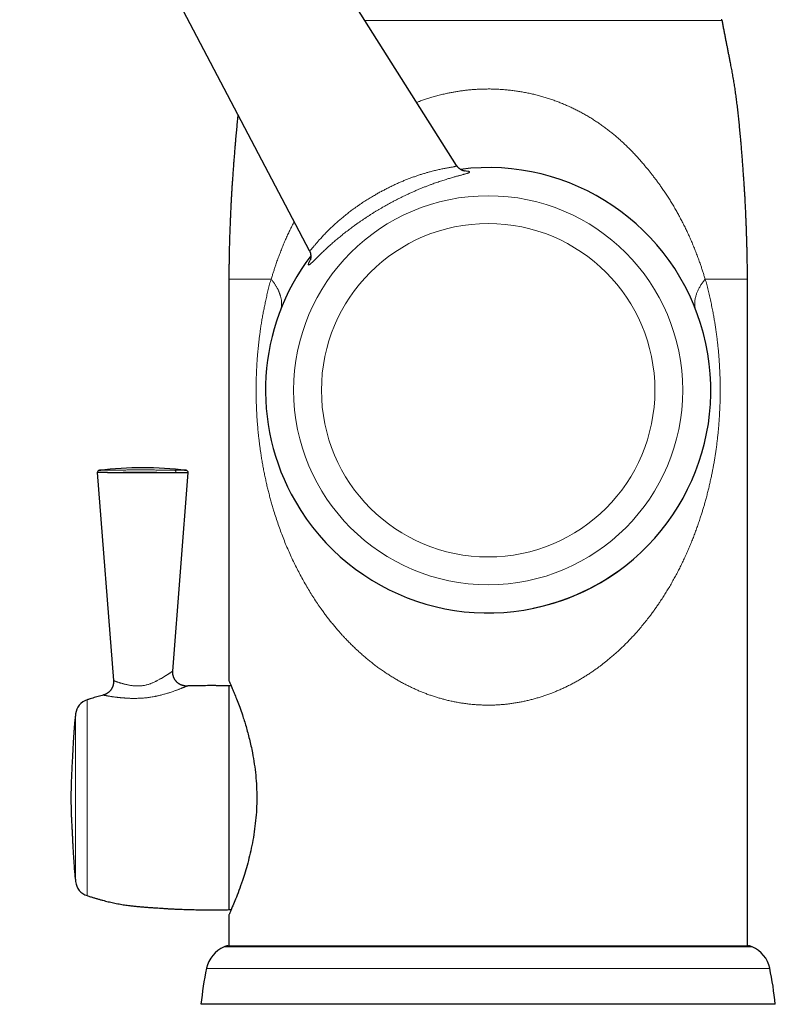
# Model space of a CAD drawing. Header units: millimetres. Extents: x 8 to 802, y 12 to 847.
# Tile 20 of 27: x 188 to 270, y 498 to 604. Entities that reach past the tile are written whole.
import ezdxf

# ---------------------------------------------------------------- set-up
doc = ezdxf.new("R2010")
doc.units = ezdxf.units.MM

msp = doc.modelspace()

# ---------------------------------------------------------------- linework, layer by layer
at = {"color": 7, "linetype": 'Continuous', "lineweight": 30}
for p, q in [((235.45, 588.77), (199.55, 645.59)), ((188.28, 639.09), (219.54, 579.59)), ((219.55, 579.59), (219.55, 579.59)), ((210.86, 576.5), (210.86, 533.15)), ((266.86, 504.5), (266.86, 576.5)), ((196.66, 555.61), (198.41, 533.14)), ((204.81, 534.17), (206.48, 555.61)), ((206.25, 555.84), (206.25, 555.84)), ((211.11, 532.58), (210.86, 532.58)), ((210.86, 532.58), (210.86, 520.5)), ((210.86, 520.5), (210.86, 508.42)), ((210.86, 508.42), (211.1, 508.42)), ((210.86, 507.85), (210.86, 504.5)), ((210.75, 504.5), (266.96, 504.5)), ((238.86, 498.2), (207.86, 498.2)), ((269.86, 498.2), (238.86, 498.2))]:
    msp.add_line(p, q, dxfattribs=at)
at = {"color": 252, "linetype": 'Continuous', "lineweight": 0}
for p, q in [((238.86, 604.42), (225.56, 604.42)), ((264.12, 604.42), (238.86, 604.42)), ((210.86, 576.5), (215.42, 576.5)), ((262.3, 576.5), (266.86, 576.5)), ((195.56, 531.07), (195.56, 520.5)), ((194.32, 529.56), (194.32, 520.5)), ((194.32, 520.5), (194.32, 511.44)), ((195.56, 520.5), (195.56, 509.93)), ((267.37, 504.41), (210.34, 504.41)), ((208.46, 502.08), (238.86, 502.08)), ((238.86, 502.08), (269.26, 502.08))]:
    msp.add_line(p, q, dxfattribs=at)
at = {"color": 252, "linetype": 'Continuous', "lineweight": 0, "flags": 128}
msp.add_lwpolyline([(215.44, 576.49), (215.44, 576.49), (215.44, 576.5), (215.44, 576.5)], dxfattribs=at)
at = {"color": 252, "linetype": 'Continuous', "lineweight": 0}
for radius in [21, 18]:
    msp.add_circle((238.86, 564.49), radius, dxfattribs=at)
at = {"color": 7, "linetype": 'Continuous', "lineweight": 30}
for centre, radius, start, end in [((264.02, 604.4), 0.1, 10.6208, 90), ((238.86, 564.49), 24.04, 210, 97.1702), ((238.86, 564.49), 24.04, 142.8313, 210), ((201.57, 515.85), 40.27, 83.3175, 96.6805), ((196.91, 555.59), 0.252, 96.474, 176.6654), ((206.23, 555.59), 0.252, 4.6016, 83.3652), ((239.03, 564.12), 23.63, 281.4321, 306.3297), ((196.12, 529.34), 1.82, 107.8774, 173.0747), ((196.12, 511.66), 1.82, 186.9253, 252.1226), ((211.69, 501.4), 3.3, 114.0133, 167.9871), ((210.75, 503.5), 1, 90, 114.0133), ((266.96, 503.5), 1, 65.9867, 90), ((266.03, 501.4), 3.3, 12.0129, 65.9867), ((242.69, 494.8), 35, 167.9871, 174.4275), ((235.02, 494.8), 35, 5.5725, 12.0129)]:
    msp.add_arc(centre, radius, start, end, dxfattribs=at)
at = {"color": 252, "linetype": 'Continuous', "lineweight": 0}
msp.add_arc((204.91, 555.65), 0.245, 352.2876, 61.9651, dxfattribs=at)
at = {"color": 7, "linetype": 'Continuous', "lineweight": 30}
for points, knots in [([(266.86, 576.5), (266.86, 576.52), (266.86, 576.71), (266.85, 577.07), (266.85, 577.58), (266.84, 578.08), (266.83, 578.57), (266.82, 579.04), (266.81, 579.51), (266.8, 579.96), (266.79, 580.43), (266.77, 580.92), (266.76, 581.43), (266.74, 581.93), (266.72, 582.41), (266.7, 582.89), (266.68, 583.38), (266.66, 583.89), (266.63, 584.43), (266.61, 584.95), (266.58, 585.45), (266.55, 585.95), (266.52, 586.42), (266.49, 586.89), (266.46, 587.35), (266.42, 587.84), (266.38, 588.37), (266.34, 588.94), (266.3, 589.49), (266.26, 590.03), (266.21, 590.57), (266.17, 591.1), (266.12, 591.68), (266.06, 592.32), (265.99, 593.01), (265.93, 593.68), (265.85, 594.35), (265.78, 595), (265.7, 595.65), (265.62, 596.28), (265.53, 596.9), (265.44, 597.5), (265.34, 598.09), (265.24, 598.68), (265.13, 599.26), (265.03, 599.77), (264.94, 600.23), (264.86, 600.63), (264.78, 601.03), (264.7, 601.45), (264.62, 601.87), (264.53, 602.29), (264.45, 602.71), (264.37, 603.14), (264.28, 603.58), (264.2, 604.01), (264.15, 604.29), (264.12, 604.42)], [0, 0, 0, 0, 0.0018966, 0.0204499, 0.0386275, 0.0564386, 0.0738921, 0.0906944, 0.1071689, 0.123324, 0.1391682, 0.1576367, 0.1756908, 0.1933449, 0.2106132, 0.2275099, 0.2440494, 0.2634451, 0.2823714, 0.3008529, 0.3189141, 0.3365794, 0.3535677, 0.370221, 0.3865625, 0.4026151, 0.4230696, 0.4431264, 0.462836, 0.4822458, 0.5013751, 0.5202281, 0.5388089, 0.5639206, 0.5885363, 0.6126673, 0.6363247, 0.659938, 0.6830852, 0.7057795, 0.7280345, 0.7498675, 0.7709885, 0.7919466, 0.8128995, 0.8340038, 0.8482346, 0.8626483, 0.8772908, 0.8922082, 0.9074463, 0.9230513, 0.9381418, 0.9536377, 0.9695778, 0.9860005, 1, 1, 1, 1]), ([(211.85, 594.23), (211.84, 594.18), (211.81, 593.9), (211.76, 593.39), (211.69, 592.71), (211.63, 592.02), (211.57, 591.38), (211.52, 590.79), (211.48, 590.25), (211.43, 589.71), (211.39, 589.16), (211.35, 588.61), (211.31, 588.04), (211.27, 587.5), (211.23, 586.99), (211.2, 586.52), (211.17, 586.03), (211.14, 585.54), (211.11, 585.03), (211.09, 584.51), (211.06, 584.01), (211.04, 583.51), (211.02, 583.02), (211, 582.53), (210.98, 582.02), (210.96, 581.5), (210.94, 580.97), (210.93, 580.42), (210.91, 579.9), (210.9, 579.41), (210.89, 578.96), (210.88, 578.49), (210.88, 578.01), (210.87, 577.53), (210.86, 577.03), (210.86, 576.69), (210.86, 576.51), (210.86, 576.5)], [0, 0, 0, 0, 0.00941, 0.047148, 0.085642, 0.12491, 0.164971, 0.194613, 0.224689, 0.255206, 0.286178, 0.317667, 0.349751, 0.382511, 0.408777, 0.435549, 0.462865, 0.490765, 0.519286, 0.548469, 0.578351, 0.605104, 0.632449, 0.660413, 0.689021, 0.7183, 0.748277, 0.778977, 0.810427, 0.835682, 0.861428, 0.887679, 0.914448, 0.941747, 0.969589, 0.997987, 1, 1, 1, 1]), ([(236.31, 588.15), (236.31, 588.15), (236.31, 588.15), (236.3, 588.15), (236.3, 588.15), (236.29, 588.15), (236.27, 588.16), (236.26, 588.16), (236.24, 588.17), (236.22, 588.17), (236.2, 588.18), (236.17, 588.18), (236.15, 588.19), (236.12, 588.21), (236.08, 588.22), (236.04, 588.24), (236, 588.26), (235.96, 588.28), (235.92, 588.3), (235.87, 588.33), (235.83, 588.36), (235.78, 588.4), (235.73, 588.44), (235.68, 588.48), (235.63, 588.53), (235.58, 588.58), (235.54, 588.64), (235.49, 588.7), (235.46, 588.74), (235.45, 588.77), (235.45, 588.77)], [0, 0, 0, 0, 0.041369, 0.084127, 0.12492, 0.163881, 0.201165, 0.236936, 0.271372, 0.304656, 0.33698, 0.366388, 0.397708, 0.431808, 0.465668, 0.499469, 0.533424, 0.567722, 0.602575, 0.638166, 0.67463, 0.712047, 0.750435, 0.789743, 0.829862, 0.870644, 0.911921, 0.953529, 0.995323, 1, 1, 1, 1]), ([(219.55, 579.59), (219.55, 579.59), (219.56, 579.57), (219.58, 579.52), (219.6, 579.46), (219.63, 579.4), (219.65, 579.34), (219.67, 579.28), (219.68, 579.22), (219.69, 579.16), (219.7, 579.1), (219.71, 579.05), (219.71, 579), (219.71, 578.95), (219.71, 578.9), (219.71, 578.86), (219.71, 578.82), (219.7, 578.78), (219.7, 578.75), (219.69, 578.71), (219.69, 578.68), (219.68, 578.66), (219.68, 578.63), (219.67, 578.61), (219.67, 578.59), (219.66, 578.58), (219.66, 578.56), (219.66, 578.55), (219.65, 578.54), (219.65, 578.54), (219.65, 578.53), (219.65, 578.53), (219.65, 578.53)], [0, 0, 0, 0, 0.000722, 0.038791, 0.076539, 0.113917, 0.150867, 0.18732, 0.223204, 0.258451, 0.293, 0.326816, 0.359893, 0.392264, 0.423998, 0.455202, 0.486011, 0.516585, 0.547101, 0.577728, 0.608617, 0.639968, 0.671979, 0.704851, 0.73878, 0.773959, 0.810571, 0.848792, 0.888781, 0.93068, 0.974606, 1, 1, 1, 1]), ([(197.75, 555.61), (197.72, 555.61), (197.66, 555.61), (197.56, 555.61), (197.47, 555.61), (197.37, 555.61), (197.27, 555.61), (197.15, 555.61), (197.05, 555.61), (196.97, 555.61), (196.9, 555.61), (196.84, 555.61), (196.79, 555.61), (196.74, 555.61), (196.7, 555.61), (196.68, 555.61), (196.66, 555.61), (196.66, 555.61), (196.66, 555.61)], [0, 0, 0, 0, 0.05093, 0.101943, 0.153013, 0.204173, 0.280585, 0.357704, 0.435108, 0.500431, 0.565964, 0.618747, 0.680299, 0.742069, 0.820154, 0.898738, 0.95151, 1, 1, 1, 1]), ([(197.75, 555.61), (197.81, 555.61), (197.92, 555.61), (198.1, 555.61), (198.31, 555.61), (198.52, 555.61), (198.75, 555.61), (198.98, 555.61), (199.23, 555.61), (199.47, 555.61), (199.73, 555.61), (199.98, 555.61), (200.25, 555.61), (200.52, 555.61), (200.78, 555.61), (201.05, 555.61), (201.31, 555.61), (201.58, 555.61), (201.85, 555.61), (202.14, 555.61), (202.43, 555.61), (202.72, 555.61), (203.01, 555.61), (203.3, 555.61), (203.58, 555.61), (203.85, 555.61), (204.11, 555.61), (204.35, 555.61), (204.59, 555.61), (204.82, 555.61), (205.01, 555.61), (205.11, 555.61), (205.15, 555.61)], [0, 0, 0, 0, 0.027546, 0.055669, 0.086938, 0.118767, 0.151077, 0.183776, 0.216769, 0.249956, 0.283232, 0.316496, 0.351217, 0.385699, 0.419833, 0.453521, 0.486671, 0.519202, 0.554721, 0.590969, 0.627838, 0.665207, 0.702944, 0.740905, 0.778941, 0.813743, 0.848359, 0.882673, 0.916574, 0.949957, 0.982729, 1, 1, 1, 1]), ([(205.15, 555.61), (205.21, 555.61), (205.33, 555.61), (205.5, 555.61), (205.66, 555.61), (205.8, 555.61), (205.93, 555.61), (206.05, 555.61), (206.15, 555.61), (206.24, 555.61), (206.31, 555.61), (206.37, 555.61), (206.42, 555.61), (206.45, 555.61), (206.47, 555.61), (206.48, 555.61), (206.48, 555.61)], [0, 0, 0, 0, 0.0828, 0.16372, 0.242661, 0.31956, 0.394386, 0.467143, 0.537864, 0.60661, 0.676602, 0.744638, 0.810852, 0.875388, 0.93839, 1, 1, 1, 1]), ([(206.34, 532.56), (206.33, 532.56), (206.29, 532.56), (206.23, 532.56), (206.16, 532.56), (206.09, 532.57), (206.02, 532.58), (205.95, 532.6), (205.88, 532.62), (205.82, 532.64), (205.75, 532.66), (205.68, 532.69), (205.62, 532.72), (205.56, 532.75), (205.5, 532.79), (205.44, 532.83), (205.38, 532.87), (205.32, 532.92), (205.26, 532.97), (205.21, 533.03), (205.16, 533.09), (205.11, 533.15), (205.06, 533.21), (205.02, 533.27), (204.98, 533.34), (204.95, 533.41), (204.92, 533.47), (204.89, 533.54), (204.87, 533.61), (204.85, 533.69), (204.83, 533.76), (204.82, 533.83), (204.81, 533.9), (204.8, 533.97), (204.8, 534.05), (204.8, 534.11), (204.8, 534.15), (204.81, 534.17)], [0, 0, 0, 0, 0.019916, 0.047278, 0.074815, 0.102483, 0.130252, 0.1581, 0.186012, 0.213974, 0.241979, 0.270019, 0.298088, 0.326183, 0.354299, 0.382434, 0.410585, 0.441953, 0.4732, 0.504239, 0.535081, 0.565737, 0.596216, 0.626527, 0.656676, 0.686668, 0.716507, 0.746198, 0.775741, 0.805139, 0.834393, 0.863502, 0.892467, 0.921285, 0.949956, 0.978475, 1, 1, 1, 1]), ([(198.41, 533.14), (198.41, 533.12), (198.42, 533.07), (198.42, 532.99), (198.41, 532.92), (198.41, 532.84), (198.39, 532.77), (198.38, 532.69), (198.36, 532.62), (198.34, 532.55), (198.31, 532.48), (198.28, 532.41), (198.25, 532.35), (198.22, 532.28), (198.18, 532.22), (198.14, 532.16), (198.1, 532.1), (198.05, 532.05), (198, 531.99), (197.95, 531.94), (197.9, 531.9), (197.85, 531.85), (197.79, 531.81), (197.73, 531.77), (197.68, 531.74), (197.62, 531.7), (197.56, 531.67), (197.49, 531.65), (197.43, 531.62), (197.37, 531.6), (197.33, 531.59), (197.3, 531.58), (197.3, 531.58)], [0, 0, 0, 0, 0.03512, 0.072066, 0.108802, 0.145335, 0.181675, 0.217827, 0.253795, 0.289584, 0.325196, 0.360633, 0.395896, 0.430985, 0.465898, 0.500635, 0.535193, 0.569568, 0.603756, 0.637751, 0.671547, 0.705135, 0.738507, 0.77165, 0.804554, 0.837202, 0.869577, 0.901658, 0.933422, 0.96484, 0.995878, 1, 1, 1, 1]), ([(210.86, 532.58), (210.71, 532.58), (210.41, 532.59), (209.97, 532.59), (209.55, 532.6), (209.14, 532.6), (208.74, 532.6), (208.35, 532.6), (207.97, 532.59), (207.61, 532.59), (207.23, 532.58), (206.85, 532.57), (206.54, 532.57), (206.38, 532.56), (206.34, 532.56)], [0, 0, 0, 0, 0.099553, 0.196376, 0.290548, 0.382147, 0.471252, 0.556412, 0.639314, 0.720032, 0.79864, 0.88957, 0.977736, 1, 1, 1, 1]), ([(210.86, 533.15), (210.86, 533.14), (210.87, 533.11), (210.96, 532.92), (211.09, 532.61), (211.34, 532.04), (211.75, 531.06), (212.26, 529.66), (212.72, 528.22), (213.09, 526.84), (213.39, 525.47), (213.62, 524.15), (213.77, 522.94), (213.86, 521.71), (213.89, 520.48), (213.86, 519.25), (213.76, 518.03), (213.61, 516.81), (213.34, 515.24), (212.91, 513.4), (212.39, 511.71), (211.94, 510.44), (211.58, 509.53), (211.29, 508.86), (211.09, 508.38), (210.96, 508.07), (210.87, 507.88), (210.86, 507.86), (210.86, 507.85)], [0, 0, 0, 0, 0.0311, 0.062105, 0.09332, 0.125043, 0.187515, 0.250232, 0.292356, 0.334052, 0.376018, 0.408081, 0.439279, 0.469967, 0.500517, 0.531005, 0.561659, 0.592848, 0.624925, 0.687456, 0.750206, 0.791961, 0.833621, 0.875832, 0.907717, 0.938939, 0.969791, 1, 1, 1, 1]), ([(197.3, 531.58), (197.21, 531.56), (197.04, 531.51), (196.76, 531.43), (196.47, 531.35), (196.18, 531.26), (195.87, 531.17), (195.67, 531.1), (195.56, 531.07)], [0, 0, 0, 0, 0.146355, 0.305745, 0.470511, 0.640947, 0.817346, 1, 1, 1, 1]), ([(194.32, 529.56), (194.3, 529.42), (194.27, 529.14), (194.22, 528.72), (194.19, 528.31), (194.15, 527.92), (194.13, 527.54), (194.1, 527.17), (194.08, 526.82), (194.06, 526.5), (194.04, 526.19), (194.03, 525.89), (194.01, 525.59), (194, 525.29), (193.98, 525), (193.97, 524.72), (193.96, 524.45), (193.94, 524.16), (193.92, 523.89), (193.91, 523.62), (193.9, 523.37), (193.88, 523.1), (193.87, 522.84), (193.86, 522.58), (193.85, 522.31), (193.84, 522.04), (193.83, 521.75), (193.83, 521.45), (193.82, 521.15), (193.82, 520.83), (193.82, 520.61), (193.82, 520.5)], [0, 0, 0, 0, 0.047176, 0.093255, 0.138146, 0.181759, 0.223998, 0.264767, 0.303968, 0.338529, 0.372109, 0.405117, 0.437962, 0.471051, 0.504792, 0.533936, 0.564071, 0.595437, 0.62826, 0.655174, 0.683152, 0.712261, 0.742568, 0.770697, 0.799884, 0.830179, 0.86163, 0.894288, 0.928202, 0.963423, 1, 1, 1, 1]), ([(193.82, 520.5), (193.82, 520.38), (193.82, 520.16), (193.82, 519.83), (193.83, 519.51), (193.83, 519.2), (193.84, 518.91), (193.85, 518.63), (193.86, 518.35), (193.88, 518.07), (193.89, 517.79), (193.9, 517.53), (193.92, 517.27), (193.93, 517.01), (193.95, 516.73), (193.96, 516.44), (193.98, 516.17), (193.99, 515.9), (194, 515.64), (194.01, 515.38), (194.03, 515.11), (194.04, 514.83), (194.06, 514.52), (194.08, 514.21), (194.1, 513.88), (194.12, 513.55), (194.15, 513.18), (194.18, 512.78), (194.22, 512.34), (194.26, 511.89), (194.3, 511.59), (194.32, 511.44)], [0, 0, 0, 0, 0.037893, 0.07433, 0.109368, 0.14306, 0.175465, 0.206635, 0.236628, 0.268322, 0.298729, 0.327919, 0.355964, 0.382936, 0.415893, 0.44741, 0.47774, 0.507139, 0.535865, 0.564174, 0.592323, 0.625304, 0.658825, 0.693294, 0.729061, 0.766158, 0.80451, 0.851219, 0.899448, 0.94908, 1, 1, 1, 1]), ([(195.56, 509.93), (195.68, 509.89), (195.92, 509.81), (196.27, 509.71), (196.61, 509.61), (196.93, 509.51), (197.25, 509.43), (197.55, 509.35), (197.84, 509.28), (198.12, 509.21), (198.41, 509.15), (198.71, 509.09), (199.02, 509.03), (199.31, 508.98), (199.61, 508.93), (199.89, 508.89), (200.22, 508.84), (200.6, 508.8), (201.02, 508.76), (201.44, 508.72), (201.86, 508.69), (202.29, 508.66), (202.74, 508.62), (203.16, 508.6), (203.56, 508.57), (203.94, 508.55), (204.33, 508.52), (204.73, 508.5), (205.12, 508.48), (205.49, 508.47), (205.83, 508.45), (206.19, 508.44), (206.56, 508.43), (206.93, 508.42), (207.32, 508.41), (207.72, 508.41), (208.14, 508.4), (208.56, 508.4), (209, 508.4), (209.45, 508.4), (209.9, 508.4), (210.37, 508.41), (210.69, 508.41), (210.86, 508.42)], [0, 0, 0, 0, 0.024711, 0.048449, 0.071268, 0.09322, 0.114358, 0.134378, 0.153714, 0.172416, 0.190535, 0.211413, 0.231618, 0.251234, 0.270343, 0.289029, 0.307371, 0.334965, 0.362231, 0.389447, 0.416893, 0.444842, 0.473538, 0.503126, 0.527028, 0.551615, 0.57695, 0.603093, 0.630105, 0.651979, 0.674457, 0.697569, 0.721346, 0.745818, 0.771015, 0.796966, 0.823703, 0.851256, 0.879656, 0.908401, 0.938021, 0.968544, 1, 1, 1, 1])]:
    msp.add_open_spline(points, degree=3, knots=knots, dxfattribs=at)
at = {"color": 252, "linetype": 'Continuous', "lineweight": 0}
for points, knots in [([(231.15, 595.56), (231.25, 595.6), (231.49, 595.7), (231.88, 595.84), (232.33, 595.99), (232.8, 596.14), (233.3, 596.28), (233.83, 596.41), (234.31, 596.53), (234.76, 596.62), (235.17, 596.69), (235.57, 596.76), (235.99, 596.82), (236.41, 596.88), (236.83, 596.92), (237.25, 596.96), (237.68, 596.98), (238.11, 597), (238.54, 597.01), (238.97, 597.02), (239.42, 597.01), (239.9, 596.99), (240.4, 596.96), (240.9, 596.92), (241.4, 596.87), (241.9, 596.8), (242.4, 596.72), (242.9, 596.63), (243.4, 596.53), (243.9, 596.41), (244.39, 596.29), (244.88, 596.15), (245.36, 596), (245.83, 595.84), (246.3, 595.67), (246.76, 595.49), (247.21, 595.3), (247.66, 595.1), (248.1, 594.89), (248.54, 594.67), (248.98, 594.44), (249.41, 594.2), (249.83, 593.95), (250.25, 593.69), (250.65, 593.42), (251.05, 593.15), (251.44, 592.87), (251.82, 592.58), (252.2, 592.28), (252.57, 591.98), (252.93, 591.67), (253.28, 591.35), (253.64, 591.02), (254.01, 590.66), (254.38, 590.29), (254.74, 589.91), (255.1, 589.52), (255.44, 589.12), (255.82, 588.68), (256.23, 588.18), (256.6, 587.71), (256.9, 587.32), (257.13, 587.01), (257.36, 586.7), (257.6, 586.35), (257.87, 585.97), (258.15, 585.54), (258.43, 585.11), (258.69, 584.68), (258.96, 584.24), (259.21, 583.8), (259.46, 583.35), (259.7, 582.89), (259.94, 582.44), (260.17, 581.97), (260.39, 581.51), (260.61, 581.04), (260.82, 580.55), (261.02, 580.06), (261.22, 579.57), (261.41, 579.07), (261.6, 578.57), (261.76, 578.11), (261.91, 577.68), (262.03, 577.29), (262.16, 576.89), (262.23, 576.63), (262.27, 576.5)], [0, 0, 0, 0, 0.007401, 0.0184, 0.0294, 0.040397, 0.053027, 0.065661, 0.078292, 0.087842, 0.097395, 0.106948, 0.116498, 0.1263, 0.136105, 0.14591, 0.155712, 0.165604, 0.175499, 0.185395, 0.195287, 0.206806, 0.218327, 0.229846, 0.241447, 0.25305, 0.264651, 0.276456, 0.288263, 0.300068, 0.311957, 0.323848, 0.335737, 0.3473, 0.358865, 0.370428, 0.382062, 0.393698, 0.405332, 0.417135, 0.428939, 0.440741, 0.452607, 0.464474, 0.47634, 0.487987, 0.499634, 0.511303, 0.522972, 0.534702, 0.546432, 0.558181, 0.569929, 0.582965, 0.596002, 0.609038, 0.622114, 0.635191, 0.648267, 0.665928, 0.683597, 0.693279, 0.702962, 0.712649, 0.722337, 0.735257, 0.748178, 0.761098, 0.774042, 0.786987, 0.799932, 0.81298, 0.826028, 0.839077, 0.852148, 0.86522, 0.878292, 0.891713, 0.905135, 0.918556, 0.932002, 0.945449, 0.958895, 0.969169, 0.979442, 0.989721, 1, 1, 1, 1]), ([(226.68, 585.59), (226.74, 585.63), (226.86, 585.7), (227.05, 585.81), (227.24, 585.91), (227.43, 586.01), (227.62, 586.11), (227.81, 586.21), (228.01, 586.31), (228.2, 586.41), (228.39, 586.5), (228.59, 586.6), (228.78, 586.69), (228.98, 586.78), (229.18, 586.87), (229.37, 586.95), (229.57, 587.04), (229.76, 587.12), (229.95, 587.19), (230.14, 587.27), (230.33, 587.34), (230.52, 587.41), (230.7, 587.48), (230.89, 587.55), (231.07, 587.62), (231.26, 587.68), (231.44, 587.74), (231.62, 587.8), (231.81, 587.86), (231.99, 587.91), (232.17, 587.96), (232.34, 588.01), (232.52, 588.06), (232.72, 588.12), (232.94, 588.17), (233.18, 588.23), (233.41, 588.29), (233.64, 588.34), (233.86, 588.38), (234.07, 588.42), (234.27, 588.46), (234.44, 588.49), (234.59, 588.52), (234.71, 588.54), (234.82, 588.56), (234.93, 588.58), (235.02, 588.59), (235.11, 588.61), (235.19, 588.63), (235.26, 588.65), (235.32, 588.66), (235.37, 588.68), (235.41, 588.7), (235.44, 588.72), (235.45, 588.74), (235.45, 588.75), (235.45, 588.76), (235.45, 588.77)], [0, 0, 0, 0, 0.016524, 0.033054, 0.049658, 0.066263, 0.082896, 0.099529, 0.116312, 0.133094, 0.149907, 0.16672, 0.183685, 0.20065, 0.217646, 0.234643, 0.251716, 0.268798, 0.285274, 0.301757, 0.318318, 0.334878, 0.35147, 0.368061, 0.384813, 0.401566, 0.418351, 0.435137, 0.452089, 0.469041, 0.486029, 0.503016, 0.520092, 0.537177, 0.561968, 0.586759, 0.611685, 0.63661, 0.661729, 0.686847, 0.712149, 0.73745, 0.755056, 0.772662, 0.790357, 0.808052, 0.825881, 0.84371, 0.86167, 0.87963, 0.897311, 0.914991, 0.932838, 0.950685, 0.968759, 0.986832, 1, 1, 1, 1]), ([(236.22, 588.17), (236.23, 588.17), (236.29, 588.17), (236.38, 588.17), (236.49, 588.16), (236.59, 588.15), (236.67, 588.14), (236.74, 588.13), (236.79, 588.12), (236.82, 588.1), (236.84, 588.08), (236.85, 588.06), (236.84, 588.04), (236.83, 588.02), (236.81, 588.01), (236.77, 587.98), (236.72, 587.96), (236.66, 587.93), (236.59, 587.91), (236.51, 587.88), (236.41, 587.85), (236.3, 587.82), (236.19, 587.79), (236.06, 587.75), (235.92, 587.71), (235.78, 587.67), (235.62, 587.63), (235.46, 587.59), (235.28, 587.54), (235.1, 587.49), (234.91, 587.43), (234.69, 587.37), (234.46, 587.3), (234.22, 587.22), (233.97, 587.14), (233.71, 587.06), (233.45, 586.97), (233.18, 586.88), (232.89, 586.78), (232.58, 586.66), (232.25, 586.54), (231.91, 586.4), (231.56, 586.26), (231.22, 586.12), (230.86, 585.96), (230.5, 585.81), (230.15, 585.64), (229.81, 585.48), (229.48, 585.32), (229.14, 585.15), (228.81, 584.98), (228.47, 584.8), (228.13, 584.62), (227.8, 584.43), (227.57, 584.3), (227.46, 584.24)], [0, 0, 0, 0, 0.005606, 0.024295, 0.043318, 0.06234, 0.080758, 0.099176, 0.118011, 0.136868, 0.155725, 0.174558, 0.18743, 0.200306, 0.213178, 0.229284, 0.245389, 0.261767, 0.278158, 0.29455, 0.310928, 0.32759, 0.344252, 0.360871, 0.37749, 0.394331, 0.411182, 0.428035, 0.444876, 0.461939, 0.479003, 0.498447, 0.517892, 0.537584, 0.557289, 0.576994, 0.596688, 0.616632, 0.636576, 0.659696, 0.682816, 0.706266, 0.729733, 0.7532, 0.776651, 0.800451, 0.82425, 0.845957, 0.867664, 0.889625, 0.911599, 0.933573, 0.955533, 0.977767, 1, 1, 1, 1]), ([(219.55, 579.59), (219.55, 579.58), (219.55, 579.58), (219.56, 579.57), (219.58, 579.57), (219.6, 579.57), (219.62, 579.58), (219.65, 579.61), (219.69, 579.63), (219.72, 579.67), (219.77, 579.71), (219.81, 579.76), (219.87, 579.82), (219.93, 579.89), (220.01, 579.98), (220.09, 580.08), (220.18, 580.19), (220.27, 580.3), (220.37, 580.42), (220.48, 580.55), (220.6, 580.69), (220.74, 580.84), (220.89, 581.01), (221.05, 581.18), (221.2, 581.35), (221.36, 581.51), (221.52, 581.67), (221.68, 581.83), (221.84, 581.99), (222, 582.14), (222.16, 582.28), (222.31, 582.43), (222.47, 582.57), (222.63, 582.72), (222.8, 582.86), (222.98, 583.01), (223.15, 583.15), (223.33, 583.3), (223.51, 583.45), (223.7, 583.59), (223.89, 583.74), (224.08, 583.88), (224.29, 584.04), (224.52, 584.21), (224.78, 584.39), (225.04, 584.57), (225.29, 584.74), (225.53, 584.89), (225.77, 585.04), (226.01, 585.19), (226.24, 585.33), (226.46, 585.47), (226.61, 585.55), (226.68, 585.59)], [0, 0, 0, 0, 0.004735, 0.02044, 0.036144, 0.051502, 0.06686, 0.082331, 0.097803, 0.113412, 0.129022, 0.144733, 0.160445, 0.180657, 0.20087, 0.221243, 0.241616, 0.262162, 0.282707, 0.303369, 0.324031, 0.348685, 0.373338, 0.398142, 0.422946, 0.444444, 0.465943, 0.487523, 0.509103, 0.528581, 0.548073, 0.566614, 0.585167, 0.60424, 0.623313, 0.642434, 0.661555, 0.680796, 0.700038, 0.719327, 0.738615, 0.757531, 0.776458, 0.801145, 0.825832, 0.850614, 0.875397, 0.896826, 0.918256, 0.939747, 0.961239, 0.980614, 1, 1, 1, 1]), ([(227.46, 584.24), (227.37, 584.19), (227.2, 584.09), (226.94, 583.93), (226.68, 583.78), (226.42, 583.62), (226.17, 583.46), (225.91, 583.29), (225.66, 583.12), (225.4, 582.95), (225.15, 582.78), (224.9, 582.61), (224.65, 582.44), (224.41, 582.26), (224.18, 582.09), (223.95, 581.92), (223.73, 581.75), (223.51, 581.58), (223.29, 581.41), (223.08, 581.24), (222.87, 581.07), (222.66, 580.9), (222.45, 580.73), (222.26, 580.56), (222.06, 580.39), (221.86, 580.21), (221.66, 580.03), (221.45, 579.84), (221.26, 579.66), (221.06, 579.47), (220.88, 579.3), (220.73, 579.15), (220.6, 579.03), (220.5, 578.92), (220.39, 578.81), (220.28, 578.7), (220.17, 578.6), (220.07, 578.5), (219.97, 578.4), (219.88, 578.32), (219.8, 578.24), (219.73, 578.18), (219.66, 578.12), (219.61, 578.08), (219.56, 578.05), (219.52, 578.02), (219.48, 578.01), (219.46, 578.02), (219.44, 578.03), (219.44, 578.05), (219.44, 578.09), (219.45, 578.13), (219.46, 578.18), (219.49, 578.24), (219.52, 578.31), (219.55, 578.39), (219.6, 578.48), (219.64, 578.55), (219.67, 578.6), (219.68, 578.62)], [0, 0, 0, 0, 0.017373, 0.034749, 0.052121, 0.069612, 0.087105, 0.104596, 0.122458, 0.140324, 0.158186, 0.176177, 0.194172, 0.212164, 0.229537, 0.246914, 0.264287, 0.281783, 0.299283, 0.316779, 0.334678, 0.35258, 0.370478, 0.388525, 0.406575, 0.424621, 0.445661, 0.4667, 0.488067, 0.509452, 0.530836, 0.5522, 0.566701, 0.581205, 0.595705, 0.61305, 0.630394, 0.648018, 0.665656, 0.683293, 0.700915, 0.718862, 0.736809, 0.75416, 0.77151, 0.78922, 0.80695, 0.82468, 0.84239, 0.8605, 0.878611, 0.89454, 0.91047, 0.926648, 0.942838, 0.959029, 0.975208, 0.991639, 1, 1, 1, 1]), ([(215.44, 576.5), (215.44, 576.5), (215.48, 576.63), (215.56, 576.89), (215.68, 577.27), (215.8, 577.65), (215.94, 578.08), (216.1, 578.54), (216.29, 579.04), (216.48, 579.54), (216.68, 580.03), (216.88, 580.52), (217.1, 581.01), (217.32, 581.5), (217.55, 581.98), (217.75, 582.38), (217.87, 582.62), (217.91, 582.7)], [0, 0, 0, 0, 0.000008, 0.05977, 0.119531, 0.179322, 0.239114, 0.318856, 0.398603, 0.478345, 0.558236, 0.638131, 0.718022, 0.798424, 0.87883, 0.959231, 1, 1, 1, 1]), ([(262.3, 576.5), (262.35, 576.3), (262.46, 575.9), (262.61, 575.31), (262.76, 574.7), (262.89, 574.09), (263.02, 573.48), (263.13, 572.9), (263.23, 572.36), (263.32, 571.86), (263.4, 571.36), (263.47, 570.85), (263.54, 570.35), (263.59, 569.88), (263.64, 569.47), (263.68, 569.1), (263.72, 568.73), (263.75, 568.34), (263.78, 567.92), (263.81, 567.48), (263.84, 567.04), (263.86, 566.59), (263.88, 566.15), (263.9, 565.7), (263.9, 565.25), (263.91, 564.76), (263.91, 564.22), (263.9, 563.65), (263.89, 563.07), (263.87, 562.58), (263.85, 562.15), (263.83, 561.81), (263.81, 561.46), (263.78, 561.06), (263.75, 560.6), (263.7, 560.09), (263.65, 559.58), (263.59, 559.07), (263.53, 558.56), (263.46, 558.07), (263.39, 557.59), (263.32, 557.13), (263.24, 556.67), (263.16, 556.22), (263.07, 555.76), (262.98, 555.29), (262.87, 554.81), (262.76, 554.31), (262.64, 553.81), (262.52, 553.32), (262.39, 552.82), (262.26, 552.36), (262.14, 551.93), (262.01, 551.52), (261.89, 551.12), (261.75, 550.67), (261.58, 550.18), (261.4, 549.66), (261.21, 549.13), (261.01, 548.61), (260.8, 548.09), (260.59, 547.58), (260.37, 547.07), (260.14, 546.56), (259.9, 546.05), (259.66, 545.55), (259.41, 545.05), (259.15, 544.56), (258.88, 544.06), (258.6, 543.56), (258.31, 543.07), (258.01, 542.58), (257.71, 542.1), (257.42, 541.66), (257.15, 541.26), (256.89, 540.9), (256.64, 540.54), (256.33, 540.13), (255.98, 539.68), (255.57, 539.17), (255.15, 538.67), (254.77, 538.23), (254.42, 537.86), (254.12, 537.54), (253.81, 537.22), (253.5, 536.91), (253.18, 536.6), (252.85, 536.29), (252.51, 535.99), (252.17, 535.7), (251.85, 535.43), (251.56, 535.19), (251.29, 534.98), (251.01, 534.77), (250.71, 534.54), (250.37, 534.3), (250, 534.04), (249.62, 533.79), (249.23, 533.55), (248.84, 533.31), (248.44, 533.08), (248.04, 532.86), (247.64, 532.65), (247.23, 532.45), (246.82, 532.26), (246.39, 532.07), (245.97, 531.89), (245.53, 531.72), (245.1, 531.57), (244.68, 531.43), (244.26, 531.3), (243.83, 531.17), (243.4, 531.06), (242.97, 530.96), (242.53, 530.86), (242.09, 530.78), (241.64, 530.71), (241.18, 530.64), (240.73, 530.59), (240.27, 530.55), (239.81, 530.52), (239.36, 530.5), (238.91, 530.5), (238.46, 530.5), (238.01, 530.52), (237.56, 530.54), (237.11, 530.58), (236.66, 530.63), (236.2, 530.69), (235.75, 530.76), (235.3, 530.84), (234.85, 530.93), (234.41, 531.04), (233.98, 531.15), (233.57, 531.26), (233.16, 531.39), (232.75, 531.52), (232.35, 531.66), (231.95, 531.81), (231.55, 531.97), (231.16, 532.14), (230.76, 532.32), (230.38, 532.5), (229.99, 532.7), (229.6, 532.9), (229.19, 533.13), (228.77, 533.37), (228.36, 533.63), (227.95, 533.89), (227.55, 534.16), (227.15, 534.43), (226.77, 534.72), (226.38, 535.01), (226, 535.31), (225.63, 535.62), (225.26, 535.94), (224.9, 536.26), (224.55, 536.59), (224.2, 536.92), (223.86, 537.26), (223.55, 537.58), (223.28, 537.87), (223.04, 538.13), (222.8, 538.4), (222.54, 538.69), (222.26, 539.03), (221.96, 539.39), (221.67, 539.76), (221.38, 540.14), (221.1, 540.51), (220.78, 540.96), (220.42, 541.48), (220.02, 542.07), (219.65, 542.67), (219.28, 543.29), (218.92, 543.91), (218.57, 544.55), (218.23, 545.2), (217.9, 545.85), (217.59, 546.52), (217.29, 547.2), (216.99, 547.89), (216.72, 548.59), (216.45, 549.29), (216.2, 550), (215.95, 550.71), (215.75, 551.36), (215.58, 551.93), (215.44, 552.42), (215.3, 552.92), (215.17, 553.42), (215.04, 553.93), (214.92, 554.44), (214.81, 554.96), (214.7, 555.49), (214.59, 556.03), (214.5, 556.57), (214.4, 557.11), (214.32, 557.61), (214.26, 558.07), (214.2, 558.49), (214.14, 558.92), (214.1, 559.31), (214.06, 559.68), (214.02, 560.03), (213.99, 560.37), (213.96, 560.75), (213.92, 561.18), (213.89, 561.64), (213.87, 562.11), (213.84, 562.58), (213.83, 563.06), (213.81, 563.56), (213.81, 564.09), (213.8, 564.66), (213.81, 565.22), (213.82, 565.79), (213.84, 566.35), (213.86, 566.85), (213.89, 567.26), (213.91, 567.61), (213.93, 567.96), (213.96, 568.34), (214, 568.76), (214.05, 569.23), (214.1, 569.68), (214.15, 570.14), (214.21, 570.6), (214.28, 571.08), (214.35, 571.59), (214.44, 572.12), (214.53, 572.64), (214.63, 573.17), (214.74, 573.69), (214.85, 574.23), (214.98, 574.79), (215.12, 575.36), (215.26, 575.93), (215.37, 576.31), (215.42, 576.5)], [0, 0, 0, 0, 0.005337, 0.010674, 0.016011, 0.021364, 0.026718, 0.032071, 0.036312, 0.040553, 0.044794, 0.049048, 0.053302, 0.057556, 0.060583, 0.063609, 0.066638, 0.069668, 0.073262, 0.076857, 0.080452, 0.084046, 0.087665, 0.091285, 0.094905, 0.098524, 0.103143, 0.107762, 0.112395, 0.117027, 0.119832, 0.122637, 0.125444, 0.128252, 0.13246, 0.136668, 0.140875, 0.145101, 0.149327, 0.153553, 0.157446, 0.161339, 0.165232, 0.169135, 0.173037, 0.17694, 0.181332, 0.185724, 0.190117, 0.194518, 0.19892, 0.203321, 0.207025, 0.210728, 0.214434, 0.21814, 0.223082, 0.228024, 0.232967, 0.237917, 0.242868, 0.247819, 0.252807, 0.257796, 0.262784, 0.26778, 0.272777, 0.277774, 0.282898, 0.288023, 0.293148, 0.298282, 0.303417, 0.308552, 0.312473, 0.316395, 0.320318, 0.324242, 0.330024, 0.335809, 0.341616, 0.347424, 0.351303, 0.355182, 0.35906, 0.362982, 0.366905, 0.370827, 0.374759, 0.378691, 0.382623, 0.385598, 0.388573, 0.391551, 0.394528, 0.398405, 0.402281, 0.406158, 0.410049, 0.41394, 0.417831, 0.421642, 0.425454, 0.429266, 0.433077, 0.436924, 0.440771, 0.444619, 0.448465, 0.452068, 0.455672, 0.459275, 0.462901, 0.466527, 0.470153, 0.473839, 0.477525, 0.481211, 0.484925, 0.48864, 0.492354, 0.495958, 0.499564, 0.503168, 0.506801, 0.510434, 0.514066, 0.517767, 0.52147, 0.525171, 0.5289, 0.53263, 0.536359, 0.539862, 0.543366, 0.546868, 0.550391, 0.553915, 0.557437, 0.561007, 0.564576, 0.568145, 0.571731, 0.575317, 0.578903, 0.583008, 0.587113, 0.591226, 0.59534, 0.599478, 0.603616, 0.607761, 0.611907, 0.616117, 0.620326, 0.624542, 0.628758, 0.632991, 0.637225, 0.641463, 0.645701, 0.648853, 0.652004, 0.655157, 0.65831, 0.662516, 0.666722, 0.670928, 0.675141, 0.679355, 0.683569, 0.689936, 0.696303, 0.70268, 0.709056, 0.715592, 0.722127, 0.728671, 0.735215, 0.741872, 0.748531, 0.755189, 0.761849, 0.76851, 0.775171, 0.781842, 0.788512, 0.792992, 0.797473, 0.801953, 0.806442, 0.810931, 0.81542, 0.820022, 0.824625, 0.829227, 0.833843, 0.83846, 0.843075, 0.846603, 0.850131, 0.853663, 0.857194, 0.860007, 0.86282, 0.865635, 0.86845, 0.872247, 0.876045, 0.879842, 0.883655, 0.887469, 0.891282, 0.895815, 0.900349, 0.904881, 0.909444, 0.914008, 0.918571, 0.921384, 0.924197, 0.927013, 0.929829, 0.933621, 0.937413, 0.941205, 0.945009, 0.948814, 0.952619, 0.957119, 0.961619, 0.966119, 0.970633, 0.975147, 0.979661, 0.984743, 0.989824, 0.994912, 1, 1, 1, 1]), ([(215.42, 576.5), (215.42, 576.5), (215.42, 576.5), (215.43, 576.49), (215.43, 576.49), (215.44, 576.49), (215.44, 576.49)], [0, 0, 0, 0, 0.277724, 0.562062, 0.778772, 1, 1, 1, 1]), ([(216.51, 573.34), (216.52, 573.37), (216.53, 573.45), (216.55, 573.56), (216.56, 573.68), (216.56, 573.81), (216.56, 573.94), (216.55, 574.07), (216.54, 574.2), (216.52, 574.33), (216.49, 574.47), (216.45, 574.61), (216.42, 574.73), (216.38, 574.84), (216.34, 574.95), (216.3, 575.07), (216.25, 575.18), (216.2, 575.3), (216.14, 575.41), (216.08, 575.53), (216.01, 575.65), (215.94, 575.76), (215.87, 575.88), (215.79, 576), (215.71, 576.12), (215.62, 576.24), (215.53, 576.37), (215.47, 576.45), (215.44, 576.49)], [0, 0, 0, 0, 0.034848, 0.07783, 0.120924, 0.164019, 0.207538, 0.251058, 0.294694, 0.33833, 0.384311, 0.430327, 0.465355, 0.500383, 0.535472, 0.57056, 0.605916, 0.641271, 0.676688, 0.712106, 0.74789, 0.783674, 0.819523, 0.855371, 0.891495, 0.927619, 0.96381, 1, 1, 1, 1]), ([(262.28, 576.49), (262.24, 576.43), (262.16, 576.33), (262.04, 576.17), (261.93, 576.02), (261.83, 575.86), (261.74, 575.71), (261.65, 575.55), (261.57, 575.39), (261.49, 575.24), (261.42, 575.08), (261.36, 574.93), (261.31, 574.77), (261.26, 574.6), (261.21, 574.42), (261.18, 574.21), (261.16, 574.02), (261.15, 573.82), (261.16, 573.63), (261.18, 573.48), (261.19, 573.39), (261.2, 573.37)], [0, 0, 0, 0, 0.047078, 0.094166, 0.141244, 0.188649, 0.236064, 0.283469, 0.331905, 0.380352, 0.428788, 0.477581, 0.526384, 0.575177, 0.640795, 0.706412, 0.772422, 0.838432, 0.905673, 0.972913, 1, 1, 1, 1]), ([(262.27, 576.5), (262.27, 576.5), (262.27, 576.5), (262.28, 576.49), (262.28, 576.49), (262.28, 576.49)], [0, 0, 0, 0, 0.0048078, 0.5024039, 1, 1, 1, 1]), ([(262.28, 576.49), (262.28, 576.49), (262.28, 576.49), (262.29, 576.5), (262.29, 576.5), (262.3, 576.5), (262.3, 576.5)], [0, 0, 0, 0, 0.275383, 0.560196, 0.778468, 1, 1, 1, 1]), ([(196.88, 555.84), (196.88, 555.84), (196.88, 555.84), (196.89, 555.84), (196.91, 555.84), (196.94, 555.84), (196.99, 555.84), (197.05, 555.85), (197.13, 555.85), (197.22, 555.85), (197.33, 555.85), (197.45, 555.85), (197.57, 555.86), (197.72, 555.86), (197.88, 555.86), (198.05, 555.86), (198.24, 555.87), (198.43, 555.87), (198.63, 555.87), (198.83, 555.88), (199.05, 555.88), (199.27, 555.88), (199.5, 555.88), (199.73, 555.88), (199.96, 555.89), (200.2, 555.89), (200.45, 555.89), (200.72, 555.89), (201.02, 555.89), (201.35, 555.89), (201.65, 555.89), (201.93, 555.89), (202.18, 555.89), (202.43, 555.89), (202.7, 555.89), (202.98, 555.88), (203.28, 555.88), (203.55, 555.88), (203.8, 555.88), (204.02, 555.87), (204.24, 555.87), (204.45, 555.87), (204.65, 555.87), (204.84, 555.86), (204.96, 555.86), (205.02, 555.86)], [0, 0, 0, 0, 0.000876, 0.017212, 0.033479, 0.051789, 0.070155, 0.08853, 0.106851, 0.126522, 0.146255, 0.166023, 0.185783, 0.205478, 0.22849, 0.251561, 0.274678, 0.297813, 0.320925, 0.343964, 0.368188, 0.392435, 0.416686, 0.440915, 0.46582, 0.490744, 0.51567, 0.540578, 0.573853, 0.607149, 0.640425, 0.665929, 0.691451, 0.716972, 0.742475, 0.773554, 0.804651, 0.835728, 0.859625, 0.883544, 0.90746, 0.931351, 0.954231, 0.977124, 1, 1, 1, 1]), ([(205.15, 555.61), (205.08, 555.61), (204.95, 555.62), (204.74, 555.62), (204.53, 555.62), (204.33, 555.62), (204.11, 555.62), (203.89, 555.63), (203.67, 555.63), (203.44, 555.63), (203.21, 555.63), (202.98, 555.63), (202.74, 555.64), (202.5, 555.64), (202.26, 555.64), (202.02, 555.64), (201.78, 555.64), (201.53, 555.64), (201.29, 555.64), (201.03, 555.64), (200.75, 555.64), (200.47, 555.64), (200.18, 555.64), (199.89, 555.64), (199.61, 555.63), (199.33, 555.63), (199.09, 555.63), (198.91, 555.63), (198.77, 555.63), (198.64, 555.62), (198.5, 555.62), (198.37, 555.62), (198.24, 555.62), (198.12, 555.62), (197.99, 555.62), (197.87, 555.61), (197.79, 555.61), (197.75, 555.61)], [0, 0, 0, 0, 0.031294, 0.06268, 0.091986, 0.121353, 0.150889, 0.180476, 0.210632, 0.240835, 0.271172, 0.301551, 0.331927, 0.362342, 0.39287, 0.423434, 0.454416, 0.485434, 0.516566, 0.547734, 0.584211, 0.620751, 0.657488, 0.694296, 0.731952, 0.769693, 0.807716, 0.826775, 0.845848, 0.864917, 0.884002, 0.903138, 0.922292, 0.94166, 0.961051, 0.980513, 1, 1, 1, 1]), ([(205.02, 555.86), (205.07, 555.86), (205.16, 555.86), (205.29, 555.86), (205.4, 555.86), (205.5, 555.86), (205.58, 555.85), (205.66, 555.85), (205.74, 555.85), (205.82, 555.85), (205.89, 555.85), (205.96, 555.85), (206.01, 555.85), (206.07, 555.85), (206.11, 555.84), (206.15, 555.84), (206.18, 555.84), (206.21, 555.84), (206.22, 555.84), (206.24, 555.84), (206.25, 555.84), (206.25, 555.84), (206.25, 555.84), (206.25, 555.84)], [0, 0, 0, 0, 0.073597, 0.135076, 0.196664, 0.245705, 0.294884, 0.344135, 0.393972, 0.443898, 0.494468, 0.545148, 0.596059, 0.642026, 0.687992, 0.734408, 0.780822, 0.81858, 0.856408, 0.894383, 0.931036, 0.967832, 1, 1, 1, 1]), ([(198.41, 533.14), (198.41, 533.14), (198.41, 533.14), (198.42, 533.14), (198.44, 533.13), (198.47, 533.12), (198.5, 533.11), (198.54, 533.1), (198.59, 533.08), (198.64, 533.06), (198.7, 533.04), (198.77, 533.02), (198.84, 532.99), (198.93, 532.96), (199.02, 532.93), (199.11, 532.9), (199.22, 532.87), (199.32, 532.84), (199.42, 532.82), (199.51, 532.79), (199.62, 532.76), (199.73, 532.73), (199.86, 532.71), (200, 532.68), (200.15, 532.65), (200.3, 532.62), (200.44, 532.6), (200.56, 532.59), (200.68, 532.58), (200.79, 532.57), (200.92, 532.57), (201.07, 532.56), (201.24, 532.57), (201.42, 532.58), (201.59, 532.6), (201.77, 532.63), (201.94, 532.67), (202.11, 532.72), (202.26, 532.76), (202.39, 532.81), (202.52, 532.86), (202.65, 532.92), (202.8, 532.98), (202.93, 533.04), (203.04, 533.1), (203.15, 533.16), (203.27, 533.22), (203.4, 533.29), (203.52, 533.36), (203.63, 533.42), (203.75, 533.49), (203.85, 533.55), (203.96, 533.62), (204.06, 533.68), (204.15, 533.74), (204.23, 533.79), (204.31, 533.85), (204.39, 533.89), (204.46, 533.94), (204.53, 533.98), (204.59, 534.02), (204.64, 534.06), (204.69, 534.09), (204.73, 534.12), (204.76, 534.14), (204.78, 534.16), (204.8, 534.17), (204.81, 534.17), (204.8, 534.17), (204.8, 534.17)], [0, 0, 0, 0, 0.015863, 0.031726, 0.047744, 0.063762, 0.080011, 0.09626, 0.112671, 0.129083, 0.144932, 0.160782, 0.176794, 0.192807, 0.209068, 0.22533, 0.241772, 0.258215, 0.27031, 0.282405, 0.296663, 0.310928, 0.325185, 0.340679, 0.356172, 0.374223, 0.386397, 0.398578, 0.41075, 0.420007, 0.429264, 0.444505, 0.459954, 0.475402, 0.491079, 0.506319, 0.521767, 0.537217, 0.552858, 0.564111, 0.575365, 0.590584, 0.605815, 0.621037, 0.632593, 0.64415, 0.659353, 0.674556, 0.68991, 0.705264, 0.720836, 0.736409, 0.752132, 0.767855, 0.783154, 0.798452, 0.813904, 0.829357, 0.845046, 0.860735, 0.876596, 0.892457, 0.910985, 0.929513, 0.944575, 0.959645, 0.974707, 0.993856, 1, 1, 1, 1]), ([(206.34, 532.56), (206.34, 532.56), (206.35, 532.56), (206.34, 532.56), (206.33, 532.55), (206.31, 532.55), (206.28, 532.53), (206.24, 532.52), (206.2, 532.5), (206.15, 532.48), (206.09, 532.45), (206.03, 532.43), (205.96, 532.4), (205.88, 532.37), (205.8, 532.33), (205.71, 532.3), (205.62, 532.26), (205.52, 532.22), (205.42, 532.18), (205.31, 532.15), (205.21, 532.11), (205.08, 532.06), (204.93, 532.01), (204.75, 531.94), (204.58, 531.89), (204.43, 531.84), (204.3, 531.8), (204.13, 531.74), (203.93, 531.69), (203.74, 531.64), (203.55, 531.59), (203.38, 531.54), (203.23, 531.51), (203.1, 531.48), (202.96, 531.45), (202.79, 531.42), (202.58, 531.38), (202.36, 531.35), (202.18, 531.32), (202.03, 531.3), (201.89, 531.29), (201.73, 531.27), (201.56, 531.26), (201.38, 531.25), (201.2, 531.24), (201.02, 531.23), (200.84, 531.23), (200.67, 531.23), (200.49, 531.23), (200.32, 531.23), (200.16, 531.23), (200.01, 531.24), (199.87, 531.25), (199.72, 531.26), (199.58, 531.27), (199.44, 531.28), (199.31, 531.29), (199.18, 531.3), (199.05, 531.31), (198.92, 531.33), (198.79, 531.34), (198.67, 531.36), (198.55, 531.37), (198.44, 531.39), (198.33, 531.4), (198.22, 531.42), (198.09, 531.44), (197.98, 531.46), (197.9, 531.47), (197.83, 531.48), (197.77, 531.49), (197.69, 531.51), (197.61, 531.52), (197.54, 531.53), (197.48, 531.55), (197.43, 531.55), (197.4, 531.56), (197.37, 531.57), (197.34, 531.57), (197.32, 531.58), (197.3, 531.58), (197.3, 531.58), (197.3, 531.58)], [0, 0, 0, 0, 0.001127, 0.012606, 0.024155, 0.035703, 0.0524, 0.069148, 0.081571, 0.094015, 0.10657, 0.119124, 0.131758, 0.144393, 0.157136, 0.169898, 0.183114, 0.196351, 0.208024, 0.219698, 0.231425, 0.243152, 0.26006, 0.277008, 0.296685, 0.306556, 0.316428, 0.332751, 0.349112, 0.36383, 0.378578, 0.393408, 0.402962, 0.412516, 0.422109, 0.431701, 0.449395, 0.467155, 0.477073, 0.48699, 0.496957, 0.506924, 0.519027, 0.531154, 0.543427, 0.555699, 0.568082, 0.580466, 0.593006, 0.605575, 0.616461, 0.627366, 0.63837, 0.649374, 0.660448, 0.671523, 0.682693, 0.693879, 0.70543, 0.716999, 0.728657, 0.740315, 0.752036, 0.763756, 0.775563, 0.787385, 0.803939, 0.820533, 0.830578, 0.840623, 0.850702, 0.860782, 0.877728, 0.894716, 0.907712, 0.920726, 0.9322, 0.943674, 0.9552, 0.966726, 0.983343, 1, 1, 1, 1])]:
    msp.add_open_spline(points, degree=3, knots=knots, dxfattribs=at)

doc.saveas('drawing.dxf')
